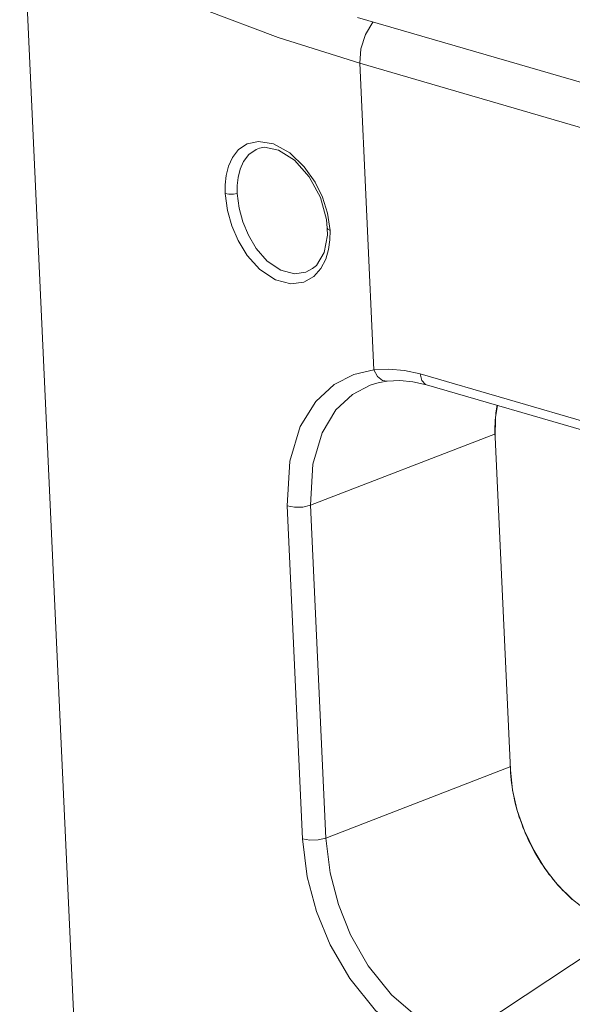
# Model space of a CAD drawing. Header units: millimetres. Extents: x 3925 to 5043, y -86 to 778.
# Tile 173 of 256: x 4814 to 4822, y 128 to 142. Entities that reach past the tile are written whole.
import ezdxf

# ---------------------------------------------------------------- set-up
doc = ezdxf.new("R2010")
doc.units = ezdxf.units.MM
doc.header["$LTSCALE"] = 46.255
for name, color, linetype in [('H30K-IO-LABEDXF_CONTINUOUS_LINE', 7, 'CONTINUOUS'), ('H30K-REAR-CODXF_CONTINUOUS_LINE', 7, 'CONTINUOUS'), ('H30K-TOP-COVDXF_CONTINUOUS_LINE', 7, 'CONTINUOUS'), ('LABEL-IO-H30DXF_CONTINUOUS_LINE', 7, 'CONTINUOUS')]:
    doc.layers.add(name, color=color, linetype=linetype)

msp = doc.modelspace()

# ---------------------------------------------------------------- linework, layer by layer
at = {"layer": 'H30K-IO-LABEDXF_CONTINUOUS_LINE', "color": 7, "linetype": 'Continuous', "lineweight": 0}
msp.add_line((4821.002, 136.2634), (4821.2304, 131.3003), dxfattribs=at)
for points in [[(4821.0321, 136.7372), (4821.0278, 136.7132), (4821.0229, 136.683), (4821.0185, 136.6525), (4821.0145, 136.6217), (4821.011, 136.5907), (4821.0077, 136.5565)], [(4821.0077, 136.5565), (4821.0042, 136.5123), (4821.0015, 136.4614), (4821, 136.4163), (4820.9995, 136.3645), (4821.0001, 136.3187), (4821.002, 136.2634)], [(4821.2304, 131.3003), (4821.233, 131.254), (4821.2365, 131.2073), (4821.2417, 131.1538), (4821.2471, 131.1067), (4821.2545, 131.0528), (4821.2626, 131.0018)], [(4821.2626, 131.0018), (4821.271, 130.9544), (4821.2803, 130.9069), (4821.2921, 130.8526), (4821.3033, 130.805), (4821.3172, 130.7507), (4821.3323, 130.6965)], [(4821.3323, 130.6965), (4821.3464, 130.6492), (4821.3635, 130.5952), (4821.3795, 130.5481), (4821.3987, 130.4946), (4821.4164, 130.4479), (4821.4385, 130.3929)], [(4821.4385, 130.3929), (4821.4579, 130.3468), (4821.4782, 130.301), (4821.5023, 130.2491), (4821.5242, 130.2041), (4821.5502, 130.1531), (4821.5764, 130.104)], [(4821.5764, 130.104), (4821.6007, 130.0603), (4821.6257, 130.017), (4821.6551, 129.9683), (4821.6815, 129.9261), (4821.7126, 129.8787), (4821.7439, 129.8328)], [(4821.7439, 129.8328), (4821.7725, 129.7925), (4821.8058, 129.7473), (4821.8357, 129.7085), (4821.8704, 129.6649), (4821.9014, 129.6275), (4821.9385, 129.5846)], [(4821.9385, 129.5846), (4821.9706, 129.5488), (4822.0079, 129.5089), (4822.041, 129.4749), (4822.0794, 129.437), (4822.1135, 129.4047), (4822.1532, 129.3686)]]:
    msp.add_lwpolyline(points, dxfattribs=at)
at = {"layer": 'H30K-REAR-CODXF_CONTINUOUS_LINE', "color": 7, "linetype": 'Continuous', "lineweight": 0}
for p, q in [((4815.5743, 109.0201), (4813.9151, 145.072)), ((4818.9849, 141.8374), (4819.1953, 137.266)), ((4901.2099, 117.9214), (4818.9849, 141.8374)), ((4817.4773, 140.6734), (4817.6967, 140.6353)), ((4817.4889, 140.5723), (4817.4898, 140.5725)), ((4818.4882, 139.5072), (4818.5012, 139.3771)), ((4818.5047, 139.6047), (4818.5414, 139.3443)), ((4818.5012, 139.3769), (4818.5012, 139.3771)), ((4818.5012, 139.3769), (4818.5014, 139.2763)), ((4818.2813, 138.7754), (4818.2811, 138.7753)), ((4818.8965, 137.1953), (4819.1953, 137.266)), ((4819.6492, 137.258), (4819.8844, 137.2052)), ((4819.8844, 137.2052), (4900.7182, 113.6939)), ((4819.2206, 137.0617), (4819.2214, 137.0619)), ((4819.3244, 137.1057), (4819.3908, 137.0968)), ((4819.5821, 137.1069), (4819.3908, 137.0968)), ((4819.7783, 137.0889), (4819.5821, 137.1069)), ((4819.9778, 137.0438), (4819.7783, 137.0889)), ((4819.9778, 137.0438), (4900.8116, 113.5325)), ((4818.2502, 135.2468), (4821.0106, 136.3114)), ((4818.1318, 130.2743), (4817.9034, 135.2374)), ((4818.4786, 130.2837), (4818.2502, 135.2468)), ((4818.4786, 130.2837), (4821.239, 131.3483)), ((4820.4868, 127.3005), (4822.936, 128.9188))]:
    msp.add_line(p, q, dxfattribs=at)
for points in [[(4818.9849, 141.8374), (4817.7664, 142.2216), (4816.6615, 142.6392)], [(4819.0698, 142.2692), (4819.1795, 142.4532), (4819.181, 142.4547)], [(4818.9849, 141.8374), (4819.002, 142.0546), (4819.0698, 142.2692)], [(4816.9802, 139.8953), (4816.9804, 140.0273), (4816.9952, 140.1636), (4817.0293, 140.301), (4817.0883, 140.433), (4817.1786, 140.5495), (4817.3063, 140.6359), (4817.4773, 140.6734)], [(4817.1585, 139.8982), (4817.1585, 140.0152), (4817.1711, 140.136), (4817.2004, 140.2577), (4817.2512, 140.3746), (4817.3291, 140.4778), (4817.4398, 140.5543), (4817.4889, 140.5723)], [(4817.4898, 140.5725), (4817.5646, 140.5845), (4817.7744, 140.5427), (4818.0108, 140.3921), (4818.231, 140.1449), (4818.3979, 139.8354), (4818.4882, 139.5072)], [(4817.6967, 140.6353), (4817.9405, 140.5011), (4818.1574, 140.2953)], [(4818.1574, 140.2953), (4818.3189, 140.0672), (4818.4307, 139.8388), (4818.5047, 139.6047)], [(4816.9802, 139.8953), (4817.0346, 139.8835), (4817.1001, 139.8845), (4817.1585, 139.8982)], [(4818.2986, 138.6595), (4818.1502, 138.5749), (4817.9576, 138.548), (4817.7262, 138.6075), (4817.4955, 138.7608), (4817.3073, 138.9695), (4817.1707, 139.1927), (4817.0758, 139.4153), (4817.0124, 139.6434), (4816.9802, 139.8953)], [(4818.2811, 138.7753), (4818.1784, 138.7216), (4818.0094, 138.6982), (4817.8071, 138.7519), (4817.6059, 138.8891), (4817.4422, 139.0753), (4817.3237, 139.2741), (4817.2415, 139.472), (4817.1866, 139.6746), (4817.1585, 139.8982)], [(4818.5414, 139.3443), (4818.5089, 139.3616), (4818.5012, 139.3769)], [(4818.5014, 139.2763), (4818.4517, 139.0137), (4818.3376, 138.8242), (4818.2814, 138.7754)], [(4818.5414, 139.3443), (4818.5402, 139.2056), (4818.5209, 139.0621)], [(4818.5209, 139.0621), (4818.4783, 138.9175), (4818.4063, 138.7794), (4818.2986, 138.6595)], [(4817.9034, 135.2374), (4817.9429, 135.9065), (4818.0983, 136.4227), (4818.3288, 136.7958), (4818.6025, 137.0457), (4818.8965, 137.1953)], [(4819.1953, 137.266), (4819.419, 137.2783), (4819.6492, 137.258)], [(4819.1953, 137.266), (4819.2471, 137.1653), (4819.3244, 137.1057)], [(4819.8844, 137.2052), (4819.908, 137.107), (4819.9635, 137.0493), (4819.9778, 137.0438)], [(4818.2502, 135.2468), (4818.2849, 135.8573), (4818.4233, 136.3285), (4818.6296, 136.6694), (4818.8753, 136.8981), (4819.1399, 137.0353), (4819.2206, 137.0617)], [(4819.2213, 137.0619), (4819.2768, 137.0762), (4819.3909, 137.0968)], [(4817.9034, 135.2374), (4818.0116, 135.2166), (4818.1381, 135.2201), (4818.2502, 135.2468)], [(4818.1318, 130.2743), (4818.2401, 130.2535), (4818.3665, 130.257), (4818.4786, 130.2837)], [(4819.6518, 127.3462), (4819.2207, 127.7129), (4818.8347, 128.1874), (4818.5434, 128.6919), (4818.3402, 129.1893), (4818.2024, 129.7049), (4818.1318, 130.2743)], [(4819.846, 127.6143), (4819.457, 127.948), (4819.1095, 128.3804), (4818.8479, 128.8404), (4818.6657, 129.294), (4818.5421, 129.7643), (4818.4786, 130.2837)]]:
    msp.add_lwpolyline(points, dxfattribs=at)
at = {"layer": 'H30K-TOP-COVDXF_CONTINUOUS_LINE', "color": 7, "linetype": 'Continuous', "lineweight": 0}
msp.add_line((4901.1784, 118.6049), (4818.9534, 142.5209), dxfattribs=at)
at = {"layer": 'LABEL-IO-H30DXF_CONTINUOUS_LINE', "color": 7, "linetype": 'Continuous', "lineweight": 0}
msp.add_line((4821.002, 136.2634), (4821.2304, 131.3003), dxfattribs=at)
for points in [[(4821.0365, 136.7359), (4821.0074, 136.554), (4821.002, 136.2634)], [(4821.2304, 131.3003), (4821.2631, 130.9987), (4821.3332, 130.6933), (4821.4389, 130.3918), (4821.5776, 130.1016), (4821.746, 129.8298), (4821.9398, 129.5831), (4822.1543, 129.3676), (4822.3843, 129.1886), (4822.624, 129.0504), (4822.8675, 128.9566)]]:
    msp.add_lwpolyline(points, dxfattribs=at)

doc.saveas('drawing.dxf')
